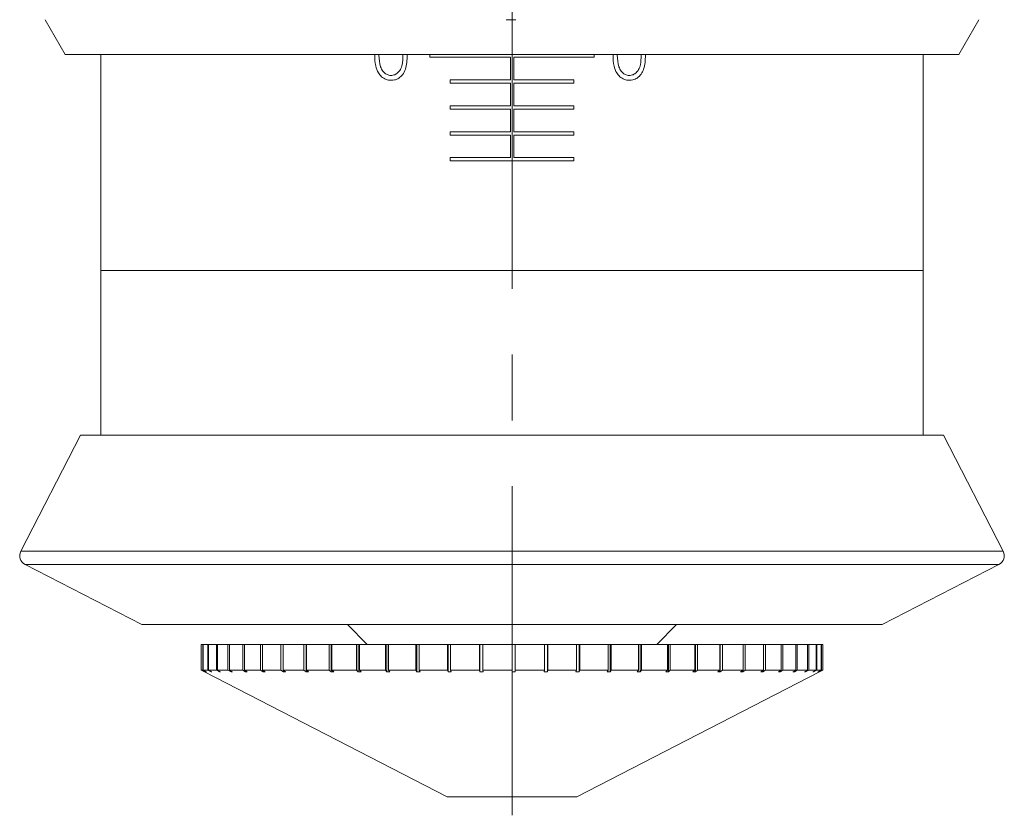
# Model space of a CAD drawing. Header units: inches. Extents: x 1.4 to 20.8, y 1.5 to 16.6.
# Tile 5 of 22: x 10.3 to 11.8, y 1.5 to 2.7. Entities that reach past the tile are written whole.
import ezdxf

# ---------------------------------------------------------------- set-up
doc = ezdxf.new("R2010")
doc.units = ezdxf.units.IN
doc.header["$MEASUREMENT"] = 0
doc.linetypes.add('CENTERX2', pattern=[0.8, 0.5, -0.1, 0.1, -0.1])
doc.layers.add('SLD-0', color=7, linetype='Continuous')

msp = doc.modelspace()

# ---------------------------------------------------------------- linework, layer by layer
at = {"color": 7, "linetype": 'Continuous', "lineweight": 15}
for p, q in [((10.3315, 2.7451), (10.3621, 2.692)), ((10.3315, 2.7451), (10.3316, 2.7451)), ((11.72, 2.692), (11.7506, 2.745)), ((11.72, 2.692), (10.3621, 2.692)), ((10.4161, 2.692), (10.4161, 2.3642)), ((10.9161, 2.692), (10.9161, 2.688)), ((10.9161, 2.688), (11.0386, 2.688)), ((11.0386, 2.688), (11.0386, 2.6536)), ((11.0436, 2.6536), (11.0436, 2.688)), ((11.0436, 2.688), (11.1661, 2.688)), ((11.1661, 2.688), (11.1661, 2.692)), ((11.6661, 2.3642), (11.6661, 2.692)), ((11.0386, 2.6536), (10.9473, 2.6536)), ((10.9473, 2.6536), (10.9473, 2.6486)), ((11.1348, 2.6536), (11.0436, 2.6536)), ((11.1348, 2.6486), (11.1348, 2.6536)), ((10.9473, 2.6486), (11.0386, 2.6486)), ((11.0386, 2.6486), (11.0386, 2.6143)), ((11.0436, 2.6143), (11.0436, 2.6486)), ((11.0436, 2.6486), (11.1348, 2.6486)), ((11.0386, 2.6143), (10.9473, 2.6143)), ((10.9473, 2.6143), (10.9473, 2.6093)), ((10.9473, 2.6093), (11.0386, 2.6093)), ((11.0386, 2.6093), (11.0386, 2.5749)), ((11.1348, 2.6143), (11.0436, 2.6143)), ((11.0436, 2.5749), (11.0436, 2.6093)), ((11.0436, 2.6093), (11.1348, 2.6093)), ((11.1348, 2.6093), (11.1348, 2.6143)), ((11.0386, 2.5749), (10.9473, 2.5749)), ((10.9473, 2.5749), (10.9473, 2.5699)), ((11.1348, 2.5749), (11.0436, 2.5749)), ((11.1348, 2.5699), (11.1348, 2.5749)), ((10.9473, 2.5699), (11.0386, 2.5699)), ((11.0386, 2.5699), (11.0386, 2.5355)), ((11.0436, 2.5699), (11.1348, 2.5699)), ((11.0436, 2.5355), (11.0436, 2.5699)), ((11.0386, 2.5355), (10.9473, 2.5355)), ((10.9473, 2.5355), (10.9473, 2.5305)), ((10.9473, 2.5305), (11.1348, 2.5305)), ((11.1348, 2.5355), (11.0436, 2.5355)), ((11.1348, 2.5305), (11.1348, 2.5355)), ((10.4161, 2.3642), (10.4161, 2.1139)), ((11.6661, 2.3642), (10.4161, 2.3642)), ((11.6661, 2.1139), (11.6661, 2.3642)), ((10.3851, 2.1139), (10.2945, 1.9376)), ((10.3851, 2.1139), (11.6971, 2.1139)), ((11.7877, 1.9376), (11.6971, 2.1139)), ((10.2945, 1.9376), (11.7877, 1.9376)), ((10.3009, 1.9174), (10.4786, 1.8261)), ((11.7812, 1.9174), (10.3009, 1.9174)), ((11.6036, 1.8261), (11.7812, 1.9174)), ((10.4786, 1.8261), (11.6036, 1.8261)), ((10.7908, 1.8261), (10.8208, 1.7961)), ((11.2613, 1.7961), (11.2913, 1.8261)), ((10.5686, 1.7961), (10.5686, 1.7567)), ((10.5686, 1.7961), (10.5711, 1.7961)), ((10.5686, 1.7961), (10.5686, 1.7567)), ((10.5686, 1.7961), (10.5686, 1.7961)), ((10.5711, 1.7961), (10.5711, 1.7567)), ((10.5711, 1.7961), (10.5717, 1.7961)), ((10.5717, 1.7961), (10.5717, 1.7567)), ((10.5717, 1.7961), (10.5789, 1.7961)), ((10.5789, 1.7961), (10.5789, 1.7567)), ((10.5789, 1.7961), (10.58, 1.7961)), ((10.58, 1.7961), (10.58, 1.7567)), ((10.58, 1.7961), (10.5917, 1.7961)), ((10.5917, 1.7961), (10.5917, 1.7567)), ((10.5917, 1.7961), (10.5933, 1.7961)), ((10.5933, 1.7961), (10.5933, 1.7567)), ((10.5933, 1.7961), (10.6094, 1.7961)), ((10.6094, 1.7961), (10.6094, 1.7567)), ((10.6094, 1.7961), (10.6115, 1.7961)), ((10.6115, 1.7961), (10.6115, 1.7567)), ((10.6115, 1.7961), (10.6319, 1.7961)), ((10.6319, 1.7961), (10.6319, 1.7567)), ((10.6319, 1.7961), (10.6344, 1.7961)), ((10.6344, 1.7961), (10.6344, 1.7567)), ((10.6344, 1.7961), (10.6588, 1.7961)), ((10.6588, 1.7961), (10.6588, 1.7567)), ((10.6588, 1.7961), (10.6618, 1.7961)), ((10.6618, 1.7961), (10.6618, 1.7567)), ((10.6618, 1.7961), (10.6899, 1.7961)), ((10.6899, 1.7961), (10.6899, 1.7567)), ((10.6899, 1.7961), (10.6933, 1.7961)), ((10.6933, 1.7961), (10.6933, 1.7567)), ((10.6933, 1.7961), (10.7249, 1.7961)), ((10.7249, 1.7961), (10.7249, 1.7567)), ((10.7249, 1.7961), (10.7282, 1.7961)), ((10.7282, 1.7961), (10.7282, 1.7542)), ((10.7286, 1.7961), (10.7282, 1.7961)), ((10.7286, 1.7961), (10.7286, 1.7567)), ((10.7286, 1.7961), (10.7633, 1.7961)), ((10.7633, 1.7961), (10.7633, 1.7567)), ((10.7633, 1.7961), (10.7663, 1.7961)), ((10.7663, 1.7961), (10.7663, 1.7542)), ((10.7674, 1.7961), (10.7663, 1.7961)), ((10.7674, 1.7961), (10.7674, 1.7567)), ((10.7674, 1.7961), (10.8048, 1.7961)), ((10.8048, 1.7961), (10.8048, 1.7567)), ((10.8048, 1.7961), (10.8073, 1.7961)), ((10.8073, 1.7961), (10.8073, 1.7542)), ((10.8092, 1.7961), (10.8073, 1.7961)), ((10.8092, 1.7961), (10.8092, 1.7567)), ((10.8092, 1.7961), (10.8489, 1.7961)), ((10.8489, 1.7961), (10.8489, 1.7567)), ((10.8489, 1.7961), (10.8509, 1.7961)), ((10.8509, 1.7961), (10.8509, 1.7542)), ((10.8535, 1.7961), (10.8509, 1.7961)), ((10.8535, 1.7961), (10.8535, 1.7567)), ((10.8535, 1.7961), (10.895, 1.7961)), ((10.895, 1.7961), (10.895, 1.7567)), ((10.895, 1.7961), (10.8966, 1.7961)), ((10.8966, 1.7961), (10.8966, 1.7542)), ((10.8998, 1.7961), (10.8966, 1.7961)), ((10.8998, 1.7961), (10.8998, 1.7567)), ((10.8998, 1.7961), (10.9428, 1.7961)), ((10.9428, 1.7961), (10.9428, 1.7567)), ((10.9428, 1.7961), (10.9439, 1.7961)), ((10.9439, 1.7961), (10.9439, 1.7542)), ((10.9477, 1.7961), (10.9439, 1.7961)), ((10.9477, 1.7961), (10.9477, 1.7567)), ((10.9477, 1.7961), (10.9917, 1.7961)), ((10.9917, 1.7961), (10.9917, 1.7567)), ((10.9917, 1.7961), (10.9922, 1.7961)), ((10.9922, 1.7961), (10.9922, 1.7542)), ((10.9966, 1.7961), (10.9922, 1.7961)), ((10.9966, 1.7961), (10.9966, 1.7567)), ((10.9966, 1.7961), (11.0411, 1.7961)), ((11.0411, 1.7961), (11.0411, 1.7567)), ((11.0461, 1.7961), (11.0411, 1.7961)), ((11.0461, 1.7961), (11.0461, 1.7567)), ((11.0461, 1.7961), (11.0904, 1.7961)), ((11.0904, 1.7961), (11.0904, 1.7567)), ((11.0949, 1.7961), (11.0904, 1.7961)), ((11.0949, 1.7542), (11.0949, 1.7961)), ((11.0949, 1.7961), (11.0954, 1.7961)), ((11.0954, 1.7961), (11.0954, 1.7567)), ((11.0954, 1.7961), (11.1393, 1.7961)), ((11.1393, 1.7961), (11.1393, 1.7567)), ((11.1431, 1.7961), (11.1393, 1.7961)), ((11.1431, 1.7542), (11.1431, 1.7961)), ((11.1431, 1.7961), (11.1442, 1.7961)), ((11.1442, 1.7961), (11.1442, 1.7567)), ((11.1442, 1.7961), (11.1871, 1.7961)), ((11.1871, 1.7961), (11.1871, 1.7567)), ((11.1903, 1.7961), (11.1871, 1.7961)), ((11.1903, 1.7542), (11.1903, 1.7961)), ((11.1903, 1.7961), (11.1918, 1.7961)), ((11.1918, 1.7961), (11.1918, 1.7567)), ((11.1918, 1.7961), (11.2332, 1.7961)), ((11.2332, 1.7961), (11.2332, 1.7567)), ((11.2358, 1.7961), (11.2332, 1.7961)), ((11.2358, 1.7542), (11.2358, 1.7961)), ((11.2358, 1.7961), (11.2378, 1.7961)), ((11.2378, 1.7961), (11.2378, 1.7567)), ((11.2378, 1.7961), (11.2773, 1.7961)), ((11.2773, 1.7961), (11.2773, 1.7567)), ((11.2791, 1.7961), (11.2773, 1.7961)), ((11.2791, 1.7542), (11.2791, 1.7961)), ((11.2791, 1.7961), (11.2816, 1.7961)), ((11.2816, 1.7961), (11.2816, 1.7567)), ((11.2816, 1.7961), (11.3188, 1.7961)), ((11.3188, 1.7961), (11.3188, 1.7567)), ((11.3199, 1.7961), (11.3188, 1.7961)), ((11.3199, 1.7542), (11.3199, 1.7961)), ((11.3199, 1.7961), (11.3228, 1.7961)), ((11.3228, 1.7961), (11.3228, 1.7567)), ((11.3228, 1.7961), (11.3572, 1.7961)), ((11.3572, 1.7961), (11.3572, 1.7567)), ((11.3576, 1.7961), (11.3572, 1.7961)), ((11.3576, 1.7542), (11.3576, 1.7961)), ((11.3576, 1.7961), (11.3609, 1.7961)), ((11.3609, 1.7961), (11.3609, 1.7567)), ((11.3609, 1.7961), (11.3922, 1.7961)), ((11.3922, 1.7961), (11.3922, 1.7567)), ((11.3922, 1.7961), (11.3955, 1.7961)), ((11.3955, 1.7961), (11.3955, 1.7567)), ((11.3955, 1.7961), (11.4233, 1.7961)), ((11.4233, 1.7961), (11.4233, 1.7567)), ((11.4233, 1.7961), (11.4262, 1.7961)), ((11.4262, 1.7961), (11.4262, 1.7567)), ((11.4262, 1.7961), (11.4503, 1.7961)), ((11.4503, 1.7961), (11.4503, 1.7567)), ((11.4503, 1.7961), (11.4527, 1.7961)), ((11.4527, 1.7961), (11.4527, 1.7567)), ((11.4527, 1.7961), (11.4727, 1.7961)), ((11.4727, 1.7961), (11.4727, 1.7567)), ((11.4727, 1.7961), (11.4747, 1.7961)), ((11.4747, 1.7961), (11.4747, 1.7567)), ((11.4747, 1.7961), (11.4904, 1.7961)), ((11.4904, 1.7961), (11.4904, 1.7567)), ((11.4904, 1.7961), (11.492, 1.7961)), ((11.492, 1.7961), (11.492, 1.7567)), ((11.492, 1.7961), (11.5032, 1.7961)), ((11.5032, 1.7961), (11.5032, 1.7567)), ((11.5032, 1.7961), (11.5042, 1.7961)), ((11.5042, 1.7961), (11.5042, 1.7567)), ((11.5042, 1.7961), (11.511, 1.7961)), ((11.511, 1.7961), (11.511, 1.7567)), ((11.511, 1.7961), (11.5115, 1.7961)), ((11.5115, 1.7961), (11.5115, 1.7567)), ((11.5115, 1.7961), (11.5136, 1.7961)), ((11.5136, 1.7961), (11.5136, 1.7567)), ((10.5736, 1.7542), (10.5686, 1.7567)), ((10.5686, 1.7567), (10.5736, 1.7542)), ((10.5686, 1.7567), (10.5711, 1.7567)), ((10.5761, 1.7542), (10.5711, 1.7567)), ((10.5717, 1.7567), (10.5766, 1.7542)), ((10.5717, 1.7567), (10.5789, 1.7567)), ((10.5736, 1.7542), (10.9426, 1.5644)), ((10.5761, 1.7544), (10.5761, 1.7542)), ((10.5761, 1.7542), (10.5766, 1.7542)), ((10.5838, 1.7542), (10.5789, 1.7567)), ((10.58, 1.7567), (10.5848, 1.7542)), ((10.58, 1.7567), (10.5917, 1.7567)), ((10.5838, 1.7547), (10.5838, 1.7542)), ((10.5838, 1.7542), (10.5848, 1.7542)), ((10.5964, 1.7542), (10.5917, 1.7567)), ((10.5933, 1.7567), (10.598, 1.7542)), ((10.5933, 1.7567), (10.6094, 1.7567)), ((10.5964, 1.755), (10.5964, 1.7542)), ((10.5964, 1.7542), (10.598, 1.7542)), ((10.614, 1.7542), (10.6094, 1.7567)), ((10.6115, 1.7567), (10.616, 1.7542)), ((10.6115, 1.7567), (10.6319, 1.7567)), ((10.614, 1.7553), (10.614, 1.7542)), ((10.614, 1.7542), (10.616, 1.7542)), ((10.6362, 1.7542), (10.6319, 1.7567)), ((10.6344, 1.7567), (10.6387, 1.7542)), ((10.6344, 1.7567), (10.6588, 1.7567)), ((10.6362, 1.7557), (10.6362, 1.7542)), ((10.6362, 1.7542), (10.6387, 1.7542)), ((10.6628, 1.7542), (10.6588, 1.7567)), ((10.6618, 1.7567), (10.6658, 1.7542)), ((10.6618, 1.7567), (10.6899, 1.7567)), ((10.6628, 1.756), (10.6628, 1.7542)), ((10.6628, 1.7542), (10.6658, 1.7542)), ((10.6936, 1.7542), (10.6899, 1.7567)), ((10.6933, 1.7567), (10.697, 1.7542)), ((10.6933, 1.7567), (10.7249, 1.7567)), ((10.6936, 1.7565), (10.6936, 1.7542)), ((10.6936, 1.7542), (10.697, 1.7542)), ((10.7282, 1.7542), (10.7249, 1.7567)), ((10.7282, 1.7542), (10.732, 1.7542)), ((10.7286, 1.7567), (10.732, 1.7542)), ((10.7286, 1.7567), (10.7633, 1.7567)), ((10.7663, 1.7542), (10.7633, 1.7567)), ((10.7663, 1.7542), (10.7703, 1.7542)), ((10.7674, 1.7567), (10.7703, 1.7542)), ((10.7674, 1.7567), (10.8048, 1.7567)), ((10.8073, 1.7542), (10.8048, 1.7567)), ((10.8073, 1.7542), (10.8116, 1.7542)), ((10.8092, 1.7567), (10.8116, 1.7542)), ((10.8092, 1.7567), (10.8489, 1.7567)), ((10.8509, 1.7542), (10.8489, 1.7567)), ((10.8509, 1.7542), (10.8555, 1.7542)), ((10.8535, 1.7567), (10.8555, 1.7542)), ((10.8535, 1.7567), (10.895, 1.7567)), ((10.8966, 1.7542), (10.895, 1.7567)), ((10.8966, 1.7542), (10.9013, 1.7542)), ((10.8998, 1.7567), (10.9013, 1.7542)), ((10.8998, 1.7567), (10.9428, 1.7567)), ((10.9439, 1.7542), (10.9428, 1.7567)), ((10.9439, 1.7542), (10.9488, 1.7542)), ((10.9477, 1.7567), (10.9488, 1.7542)), ((10.9477, 1.7567), (10.9917, 1.7567)), ((10.9922, 1.7542), (10.9917, 1.7567)), ((10.9922, 1.7542), (10.9972, 1.7542)), ((10.9966, 1.7567), (10.9972, 1.7542)), ((10.9966, 1.7567), (11.0411, 1.7567)), ((11.0411, 1.7542), (11.0411, 1.7567)), ((11.0461, 1.7567), (11.0461, 1.7542)), ((11.0461, 1.7567), (11.0904, 1.7567)), ((11.0899, 1.7542), (11.0904, 1.7567)), ((11.0899, 1.7542), (11.0949, 1.7542)), ((11.0954, 1.7567), (11.0949, 1.7542)), ((11.0954, 1.7567), (11.1393, 1.7567)), ((11.1383, 1.7542), (11.1393, 1.7567)), ((11.1383, 1.7542), (11.1431, 1.7542)), ((11.1396, 1.5644), (11.5086, 1.7542)), ((11.1442, 1.7567), (11.1431, 1.7542)), ((11.1442, 1.7567), (11.1871, 1.7567)), ((11.1855, 1.7542), (11.1871, 1.7567)), ((11.1855, 1.7542), (11.1903, 1.7542)), ((11.1918, 1.7567), (11.1903, 1.7542)), ((11.1918, 1.7567), (11.2332, 1.7567)), ((11.2312, 1.7542), (11.2332, 1.7567)), ((11.2312, 1.7542), (11.2358, 1.7542)), ((11.2378, 1.7567), (11.2358, 1.7542)), ((11.2378, 1.7567), (11.2773, 1.7567)), ((11.2748, 1.7542), (11.2773, 1.7567)), ((11.2748, 1.7542), (11.2791, 1.7542)), ((11.2816, 1.7567), (11.2791, 1.7542)), ((11.2816, 1.7567), (11.3188, 1.7567)), ((11.3158, 1.7542), (11.3188, 1.7567)), ((11.3158, 1.7542), (11.3199, 1.7542)), ((11.3228, 1.7567), (11.3199, 1.7542)), ((11.3228, 1.7567), (11.3572, 1.7567)), ((11.3539, 1.7542), (11.3572, 1.7567)), ((11.3539, 1.7542), (11.3576, 1.7542)), ((11.3609, 1.7567), (11.3576, 1.7542)), ((11.3609, 1.7567), (11.3922, 1.7567)), ((11.3885, 1.7542), (11.3922, 1.7567)), ((11.3885, 1.7542), (11.3918, 1.7542)), ((11.3955, 1.7567), (11.3918, 1.7542)), ((11.3918, 1.7542), (11.3918, 1.7565)), ((11.3955, 1.7567), (11.4233, 1.7567)), ((11.4193, 1.7542), (11.4233, 1.7567)), ((11.4193, 1.7542), (11.4222, 1.7542)), ((11.4262, 1.7567), (11.4222, 1.7542)), ((11.4222, 1.7542), (11.4222, 1.756)), ((11.4262, 1.7567), (11.4503, 1.7567)), ((11.4459, 1.7542), (11.4503, 1.7567)), ((11.4459, 1.7542), (11.4484, 1.7542)), ((11.4527, 1.7567), (11.4484, 1.7542)), ((11.4484, 1.7542), (11.4484, 1.7556)), ((11.4527, 1.7567), (11.4727, 1.7567)), ((11.4681, 1.7542), (11.4727, 1.7567)), ((11.4681, 1.7542), (11.4702, 1.7542)), ((11.4747, 1.7567), (11.4702, 1.7542)), ((11.4702, 1.7542), (11.4702, 1.7553)), ((11.4747, 1.7567), (11.4904, 1.7567)), ((11.4857, 1.7542), (11.4904, 1.7567)), ((11.4857, 1.7542), (11.4872, 1.7542)), ((11.492, 1.7567), (11.4872, 1.7542)), ((11.4872, 1.7542), (11.4872, 1.755)), ((11.492, 1.7567), (11.5032, 1.7567)), ((11.4983, 1.7542), (11.5032, 1.7567)), ((11.4983, 1.7542), (11.4994, 1.7542)), ((11.5042, 1.7567), (11.4994, 1.7542)), ((11.4994, 1.7542), (11.4994, 1.7547)), ((11.5042, 1.7567), (11.511, 1.7567)), ((11.506, 1.7542), (11.511, 1.7567)), ((11.506, 1.7542), (11.5065, 1.7542)), ((11.5115, 1.7567), (11.5065, 1.7542)), ((11.5065, 1.7542), (11.5065, 1.7544)), ((11.5086, 1.7542), (11.5136, 1.7567)), ((11.5115, 1.7567), (11.5136, 1.7567)), ((10.9426, 1.5644), (11.0411, 1.5644)), ((11.0411, 1.5644), (11.1396, 1.5644))]:
    msp.add_line(p, q, dxfattribs=at)
for centre, start, end in [((10.3078, 1.9308), 152.79, 242.79), ((11.7743, 1.9308), 297.21, 27.21)]:
    msp.add_arc(centre, 0.015, start, end, dxfattribs=at)
for points, knots in [([(11.047, 2.7451), (11.0457, 2.7451), (11.0407, 2.745), (11.0357, 2.745), (11.032, 2.7451)], [0, 0, 0, 0, 0.24909, 1, 1, 1, 1]), ([(11.7506, 2.7451), (11.7506, 2.7451), (11.7506, 2.745), (11.7505, 2.745), (11.7505, 2.7451)], [0, 0, 0, 0, 0.24909, 1, 1, 1, 1]), ([(10.8574, 2.653), (10.8548, 2.6532), (10.8495, 2.6537), (10.8427, 2.6581), (10.8371, 2.6652), (10.8329, 2.6764), (10.8326, 2.6856), (10.8324, 2.6911)], [0, 0, 0, 0, 0.1590846, 0.3189772, 0.4672105, 0.6878669, 1, 1, 1, 1]), ([(10.8389, 2.691), (10.8392, 2.6851), (10.8396, 2.6766), (10.8441, 2.6671), (10.8487, 2.6628), (10.8532, 2.6607), (10.8561, 2.6605), (10.8572, 2.6604)], [0, 0, 0, 0, 0.437586, 0.625291, 0.77059, 0.915438, 1, 1, 1, 1]), ([(10.8572, 2.6604), (10.8591, 2.6606), (10.8629, 2.6611), (10.8679, 2.6644), (10.872, 2.6697), (10.875, 2.6787), (10.8751, 2.6862), (10.8752, 2.691)], [0, 0, 0, 0, 0.147691, 0.295911, 0.445257, 0.643339, 1, 1, 1, 1]), ([(10.8817, 2.6911), (10.8815, 2.6838), (10.8812, 2.6734), (10.8753, 2.6617), (10.8694, 2.6561), (10.8632, 2.6533), (10.8591, 2.6531), (10.8574, 2.653)], [0, 0, 0, 0, 0.415981, 0.600351, 0.750592, 0.900803, 1, 1, 1, 1]), ([(11.2196, 2.653), (11.217, 2.6532), (11.2118, 2.6537), (11.205, 2.658), (11.1994, 2.665), (11.1951, 2.6762), (11.1948, 2.6855), (11.1946, 2.6911)], [0, 0, 0, 0, 0.1569292, 0.3147255, 0.4601668, 0.680805, 1, 1, 1, 1]), ([(11.2011, 2.691), (11.2014, 2.6851), (11.2018, 2.6766), (11.2063, 2.6671), (11.2109, 2.6628), (11.2154, 2.6607), (11.2183, 2.6605), (11.2194, 2.6604)], [0, 0, 0, 0, 0.438914, 0.627081, 0.770882, 0.914259, 1, 1, 1, 1]), ([(11.2194, 2.6604), (11.2213, 2.6606), (11.2251, 2.6611), (11.2301, 2.6644), (11.2342, 2.6697), (11.2371, 2.6788), (11.2373, 2.6862), (11.2373, 2.691)], [0, 0, 0, 0, 0.148157, 0.296793, 0.447674, 0.645666, 1, 1, 1, 1]), ([(11.2438, 2.6911), (11.2436, 2.6838), (11.2434, 2.6737), (11.2377, 2.6621), (11.2319, 2.6563), (11.2254, 2.6533), (11.2213, 2.6531), (11.2196, 2.653)], [0, 0, 0, 0, 0.415042, 0.581054, 0.748308, 0.89791, 1, 1, 1, 1]), ([(10.5736, 1.7542), (10.5736, 1.7542), (10.5736, 1.7542), (10.5736, 1.7542), (10.5736, 1.7542)], [0, 0, 0, 0, 0.49353, 1, 1, 1, 1]), ([(11.0411, 1.7542), (11.0419, 1.7542), (11.0435, 1.7542), (11.0452, 1.7542), (11.0461, 1.7542)], [0, 0, 0, 0, 0.49353, 1, 1, 1, 1])]:
    msp.add_open_spline(points, degree=3, knots=knots, dxfattribs=at)
at = {"layer": 'SLD-0', "color": 7, "linetype": 'CENTERX2', "lineweight": 0}
msp.add_line((11.0411, 1.5364), (11.0411, 6.2636), dxfattribs=at)

doc.saveas('drawing.dxf')
